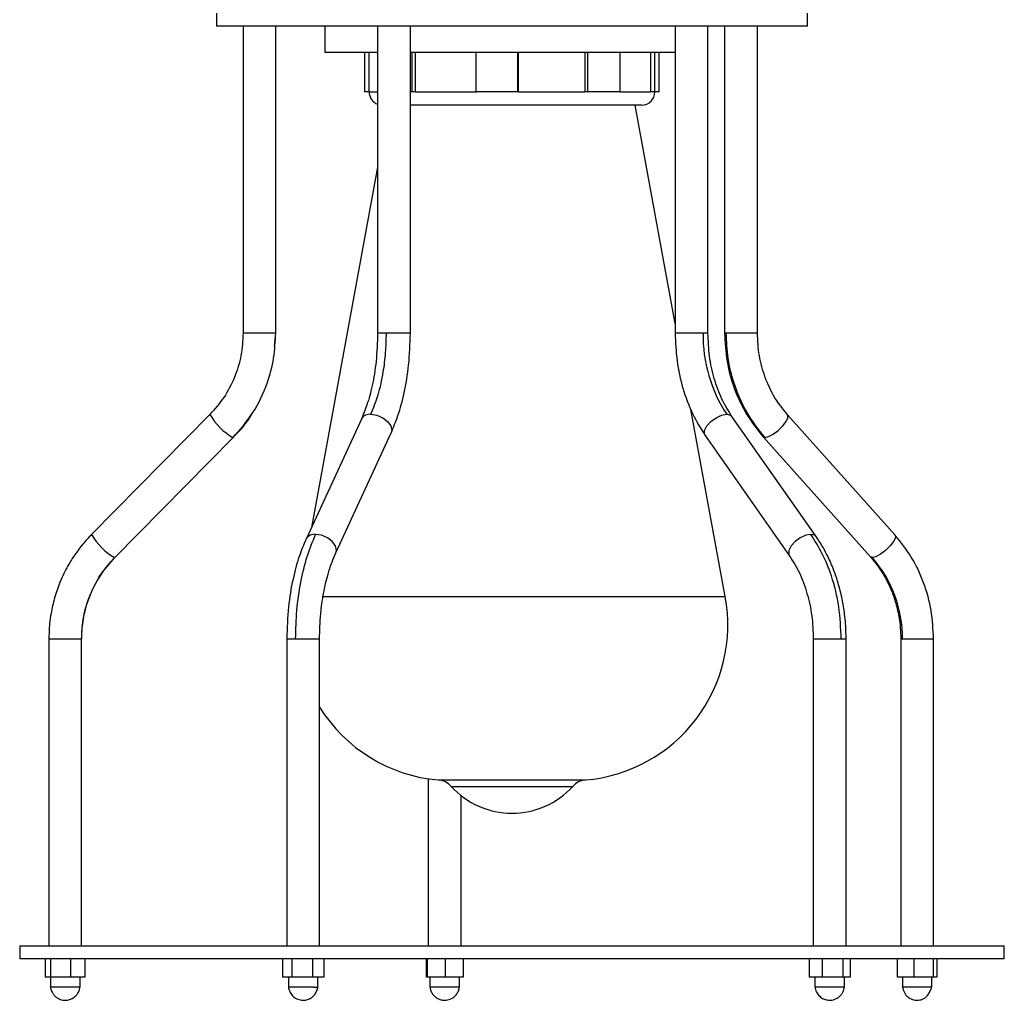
# Model space of a CAD drawing. Header units: millimetres. Extents: x 142 to 1148, y 353 to 845.
# Tile 126 of 139: x 980 to 995, y 353 to 368. Entities that reach past the tile are written whole.
import ezdxf

# ---------------------------------------------------------------- set-up
doc = ezdxf.new("R2010")
doc.units = ezdxf.units.MM

msp = doc.modelspace()

# ---------------------------------------------------------------- linework, layer by layer
at = {"color": 7, "linetype": 'Continuous', "lineweight": 25}
for p, q in [((983.075, 367.965), (983.075, 367.765)), ((992.075, 367.765), (992.075, 367.965)), ((990.732, 367.765), (983.075, 367.765)), ((983.478, 367.765), (983.478, 363.093)), ((983.978, 363.093), (983.978, 367.765)), ((984.725, 367.765), (984.725, 367.365)), ((985.527, 367.765), (985.527, 363.093)), ((986.027, 363.093), (986.027, 367.765)), ((990.061, 367.765), (990.061, 363.093)), ((990.561, 363.093), (990.561, 367.765)), ((992.075, 367.765), (990.732, 367.765)), ((990.814, 367.765), (990.814, 363.093)), ((991.314, 363.093), (991.314, 367.765)), ((985.527, 367.365), (984.725, 367.365)), ((985.334, 366.765), (985.334, 367.365)), ((985.4, 366.765), (985.4, 367.365)), ((989.374, 367.365), (986.027, 367.365)), ((986.055, 366.765), (986.055, 367.365)), ((986.106, 366.765), (986.106, 367.365)), ((987.031, 366.765), (987.031, 367.365)), ((987.666, 366.765), (987.666, 367.365)), ((987.673, 366.765), (987.673, 367.365)), ((988.687, 367.365), (988.687, 366.765)), ((988.729, 366.765), (988.729, 367.365)), ((989.224, 366.765), (989.224, 367.365)), ((990.061, 367.365), (989.374, 367.365)), ((989.685, 367.365), (989.685, 366.765)), ((989.751, 366.765), (989.751, 367.365)), ((989.816, 366.765), (989.816, 367.365)), ((985.4, 366.765), (985.334, 366.765)), ((986.055, 366.765), (986.027, 366.765)), ((986.106, 366.765), (986.055, 366.765)), ((986.106, 366.765), (987.038, 366.765)), ((987.666, 366.765), (987.031, 366.765)), ((987.673, 366.765), (987.666, 366.765)), ((987.673, 366.765), (988.687, 366.765)), ((988.729, 366.765), (988.687, 366.765)), ((989.224, 366.765), (988.729, 366.765)), ((989.751, 366.765), (989.685, 366.765)), ((989.816, 366.765), (989.751, 366.765)), ((988.823, 366.565), (986.027, 366.565)), ((989.552, 366.565), (988.823, 366.565)), ((990.061, 363.237), (989.449, 366.565)), ((985.527, 365.617), (984.519, 360.132)), ((983.479, 363.093), (983.478, 363.093)), ((983.958, 362.893), (983.977, 363.093)), ((982.972, 361.854), (981.169, 360.026)), ((982.976, 361.856), (982.972, 361.854)), ((990.825, 359.081), (990.301, 361.931)), ((992.209, 359.994), (990.926, 361.822)), ((993.41, 360.017), (991.774, 361.846)), ((985.28, 361.784), (984.437, 359.955)), ((981.525, 359.675), (983.328, 361.503)), ((983.328, 361.503), (983.329, 361.507)), ((984.891, 359.746), (985.734, 361.574)), ((990.517, 361.535), (991.8, 359.707)), ((991.402, 361.512), (993.037, 359.684)), ((992.213, 359.988), (992.209, 359.994)), ((981.525, 359.675), (981.521, 359.674)), ((980.519, 358.436), (980.519, 353.765)), ((981.019, 353.765), (981.019, 358.436)), ((984.144, 358.436), (984.144, 353.765)), ((984.644, 353.765), (984.644, 358.436)), ((992.165, 358.436), (992.165, 353.765)), ((992.665, 353.765), (992.665, 358.436)), ((993.498, 358.436), (993.498, 353.765)), ((993.998, 353.765), (993.998, 358.436)), ((986.3, 356.306), (986.3, 353.765)), ((986.8, 353.765), (986.8, 356.05)), ((980.075, 353.765), (980.075, 353.565)), ((980.075, 353.765), (992.836, 353.765)), ((992.836, 353.765), (995.075, 353.765)), ((995.075, 353.565), (995.075, 353.765)), ((992.836, 353.565), (980.075, 353.565)), ((980.463, 353.565), (980.463, 353.285)), ((980.543, 353.565), (980.543, 353.285)), ((980.849, 353.565), (980.849, 353.285)), ((981.075, 353.285), (981.075, 353.565)), ((984.077, 353.565), (984.077, 353.285)), ((984.219, 353.565), (984.219, 353.285)), ((984.536, 353.565), (984.536, 353.285)), ((984.711, 353.565), (984.711, 353.285)), ((986.268, 353.565), (986.268, 353.285)), ((986.282, 353.565), (986.282, 353.285)), ((986.564, 353.285), (986.564, 353.565)), ((986.832, 353.565), (986.832, 353.285)), ((992.101, 353.565), (992.101, 353.285)), ((992.299, 353.565), (992.299, 353.285)), ((992.613, 353.565), (992.613, 353.285)), ((992.729, 353.565), (992.729, 353.285)), ((995.075, 353.565), (992.836, 353.565)), ((993.45, 353.285), (993.45, 353.565)), ((993.696, 353.565), (993.696, 353.285)), ((993.993, 353.565), (993.993, 353.285)), ((994.045, 353.565), (994.045, 353.285)), ((980.543, 353.285), (980.463, 353.285)), ((980.849, 353.285), (980.543, 353.285)), ((980.544, 353.285), (980.544, 353.135)), ((981.075, 353.285), (980.849, 353.285)), ((980.994, 353.135), (980.994, 353.285)), ((984.219, 353.285), (984.077, 353.285)), ((984.169, 353.285), (984.169, 353.135)), ((984.536, 353.285), (984.219, 353.285)), ((984.711, 353.285), (984.536, 353.285)), ((984.619, 353.135), (984.619, 353.285)), ((986.282, 353.285), (986.268, 353.285)), ((986.564, 353.285), (986.282, 353.285)), ((986.325, 353.285), (986.325, 353.135)), ((986.832, 353.285), (986.564, 353.285)), ((986.775, 353.135), (986.775, 353.285)), ((992.299, 353.285), (992.101, 353.285)), ((992.19, 353.285), (992.19, 353.135)), ((992.613, 353.285), (992.299, 353.285)), ((992.729, 353.285), (992.613, 353.285)), ((992.64, 353.135), (992.64, 353.285)), ((993.696, 353.285), (993.45, 353.285)), ((993.523, 353.285), (993.523, 353.135)), ((993.993, 353.285), (993.696, 353.285)), ((993.973, 353.135), (993.973, 353.285)), ((994.045, 353.285), (993.993, 353.285)), ((986.775, 353.135), (986.325, 353.135))]:
    msp.add_line(p, q, dxfattribs=at)
at = {"color": 8, "linetype": 'Continuous', "lineweight": 25}
for p, q in [((985.4, 366.765), (985.527, 366.765)), ((989.224, 366.765), (989.685, 366.765)), ((983.975, 363.093), (983.479, 363.093)), ((983.978, 363.093), (983.975, 363.093)), ((985.662, 363.093), (985.527, 363.093)), ((986.027, 363.093), (985.662, 363.093)), ((990.486, 363.093), (990.061, 363.093)), ((990.561, 363.093), (990.486, 363.093)), ((990.84, 363.093), (990.814, 363.093)), ((991.314, 363.093), (990.84, 363.093)), ((983.325, 361.502), (983.328, 361.503)), ((991.402, 361.512), (991.43, 361.502)), ((993.066, 359.674), (993.037, 359.684)), ((984.682, 359.081), (990.729, 359.081)), ((990.729, 359.081), (990.825, 359.081)), ((980.519, 358.436), (981.015, 358.436)), ((981.015, 358.436), (981.019, 358.436)), ((984.144, 358.436), (984.279, 358.436)), ((984.279, 358.436), (984.644, 358.436)), ((992.165, 358.436), (992.591, 358.436)), ((992.591, 358.436), (992.665, 358.436)), ((993.498, 358.436), (993.524, 358.436)), ((993.524, 358.436), (993.998, 358.436)), ((986.453, 356.288), (988.664, 356.288)), ((988.664, 356.288), (988.697, 356.288)), ((986.649, 356.191), (988.474, 356.191)), ((988.474, 356.191), (988.501, 356.191))]:
    msp.add_line(p, q, dxfattribs=at)
at = {"color": 8, "linetype": 'Continuous', "lineweight": 25, "flags": 128}
for points in [[(985.425, 361.856), (985.517, 361.842), (985.606, 361.804), (985.681, 361.747), (985.729, 361.679), (985.743, 361.611), (985.734, 361.574)], [(990.517, 361.535), (990.508, 361.554), (990.51, 361.611), (990.544, 361.679), (990.605, 361.747), (990.683, 361.804), (990.768, 361.842), (990.846, 361.856)], [(990.846, 361.856), (990.905, 361.842), (990.926, 361.822)], [(991.43, 361.502), (991.485, 361.516), (991.555, 361.554), (991.631, 361.611), (991.7, 361.679), (991.752, 361.747), (991.779, 361.804), (991.777, 361.842), (991.775, 361.845)], [(984.891, 359.746), (984.9, 359.783), (984.886, 359.851), (984.838, 359.918), (984.763, 359.976), (984.674, 360.014), (984.582, 360.027)], [(992.128, 360.027), (992.051, 360.014), (991.966, 359.976), (991.887, 359.918), (991.826, 359.851), (991.792, 359.783), (991.791, 359.726), (991.8, 359.707)], [(992.209, 359.994), (992.187, 360.014), (992.128, 360.027)], [(993.41, 360.017), (993.413, 360.014), (993.415, 359.976), (993.387, 359.918), (993.335, 359.851), (993.266, 359.783), (993.191, 359.726), (993.12, 359.687), (993.066, 359.674)]]:
    msp.add_lwpolyline(points, dxfattribs=at)
at = {"color": 7, "linetype": 'Continuous', "lineweight": 25}
for centre, radius, start, end in [((985.598, 366.765), 0.2, 180, 249.1879), ((989.552, 366.765), 0.2, 270, 0), ((992.663, 363.055), 2.177, 178.9892, 213.4141), ((982.778, 358.438), 1.762, 135.4851, 180.0664), ((991.666, 358.451), 1.858, 359.5343, 41.1299), ((988.492, 358.651), 2.372, 274.9651, 10.4193), ((986.658, 358.651), 2.372, 211.8801, 265.0349), ((986.427, 355.989), 0.3, 42.2134, 85.0349), ((988.723, 355.989), 0.3, 94.9651, 137.7866), ((987.575, 357.031), 1.25, 222.2134, 317.7866)]:
    msp.add_arc(centre, radius, start, end, dxfattribs=at)
at = {"color": 8, "linetype": 'Continuous', "lineweight": 25}
for centre, radius, start, end in [((983.787, 362.317), 0.937, 209.5845, 240.4181), ((985.406, 361.712), 0.145, 82.2346, 150.4783), ((981.984, 360.489), 0.937, 209.5845, 240.4181), ((984.563, 359.884), 0.145, 82.2155, 150.6551)]:
    msp.add_arc(centre, radius, start, end, dxfattribs=at)
at = {"color": 7, "linetype": 'Continuous', "lineweight": 25}
for points, knots in [([(983.479, 363.093), (983.473, 362.979), (983.46, 362.749), (983.356, 362.417), (983.198, 362.107), (983.046, 361.936), (982.971, 361.851)], [0, 0, 0, 0, 0.247648, 0.500097, 0.752497, 1, 1, 1, 1]), ([(983.325, 361.502), (983.432, 361.625), (983.648, 361.873), (983.844, 362.294), (983.956, 362.706), (983.969, 362.965), (983.975, 363.093)], [0, 0, 0, 0, 0.27761, 0.560579, 0.78239, 1, 1, 1, 1]), ([(985.527, 363.093), (985.523, 362.948), (985.514, 362.671), (985.452, 362.302), (985.373, 362.006), (985.309, 361.853), (985.28, 361.783)], [0, 0, 0, 0, 0.296061, 0.565097, 0.800636, 1, 1, 1, 1]), ([(985.425, 361.856), (985.464, 361.951), (985.543, 362.144), (985.614, 362.472), (985.655, 362.792), (985.66, 362.993), (985.662, 363.093)], [0, 0, 0, 0, 0.27761, 0.560579, 0.78239, 1, 1, 1, 1]), ([(985.734, 361.575), (985.77, 361.66), (985.848, 361.846), (985.941, 362.193), (986.012, 362.616), (986.022, 362.93), (986.027, 363.093)], [0, 0, 0, 0, 0.202149, 0.438814, 0.706959, 1, 1, 1, 1]), ([(990.061, 363.093), (990.066, 362.952), (990.078, 362.666), (990.171, 362.25), (990.313, 361.861), (990.45, 361.643), (990.517, 361.535)], [0, 0, 0, 0, 0.246372, 0.498413, 0.75126, 1, 1, 1, 1]), ([(990.926, 361.823), (990.873, 361.908), (990.764, 362.082), (990.65, 362.397), (990.575, 362.738), (990.565, 362.975), (990.561, 363.093)], [0, 0, 0, 0, 0.246169, 0.49808, 0.750966, 1, 1, 1, 1]), ([(990.814, 363.093), (990.821, 362.949), (990.836, 362.657), (990.956, 362.235), (991.139, 361.841), (991.314, 361.622), (991.401, 361.513)], [0, 0, 0, 0, 0.247201, 0.499508, 0.752065, 1, 1, 1, 1]), ([(991.43, 361.502), (991.333, 361.625), (991.137, 361.873), (990.959, 362.294), (990.857, 362.706), (990.846, 362.965), (990.84, 363.093)], [0, 0, 0, 0, 0.27761, 0.560579, 0.78239, 1, 1, 1, 1]), ([(991.775, 361.845), (991.707, 361.93), (991.57, 362.102), (991.426, 362.412), (991.331, 362.746), (991.32, 362.978), (991.314, 363.093)], [0, 0, 0, 0, 0.247121, 0.499379, 0.7519521, 1, 1, 1, 1]), ([(983.329, 361.507), (983.431, 361.612), (983.54, 361.724), (983.612, 361.862), (983.617, 361.871)], [0, 0, 0, 0, 0.933714, 1, 1, 1, 1]), ([(981.169, 360.026), (981.123, 359.977), (981.043, 359.892), (980.951, 359.772), (980.905, 359.703), (980.887, 359.674)], [0, 0, 0, 0, 0.447444, 0.77468, 1, 1, 1, 1]), ([(984.279, 358.436), (984.282, 358.582), (984.29, 358.877), (984.352, 359.302), (984.447, 359.698), (984.538, 359.918), (984.582, 360.027)], [0, 0, 0, 0, 0.247575, 0.5, 0.752425, 1, 1, 1, 1]), ([(992.591, 358.436), (992.583, 358.6), (992.569, 358.93), (992.459, 359.368), (992.311, 359.74), (992.189, 359.932), (992.128, 360.027)], [0, 0, 0, 0, 0.27761, 0.560579, 0.78239, 1, 1, 1, 1]), ([(993.998, 358.436), (993.99, 358.581), (993.976, 358.873), (993.856, 359.295), (993.673, 359.689), (993.498, 359.908), (993.411, 360.016)], [0, 0, 0, 0, 0.247201, 0.499508, 0.752065, 1, 1, 1, 1]), ([(984.437, 359.955), (984.401, 359.869), (984.323, 359.684), (984.23, 359.337), (984.159, 358.913), (984.149, 358.6), (984.144, 358.436)], [0, 0, 0, 0, 0.202149, 0.438814, 0.706959, 1, 1, 1, 1]), ([(992.665, 358.436), (992.664, 358.512), (992.661, 358.639), (992.644, 358.802), (992.626, 358.93), (992.605, 359.048), (992.577, 359.17), (992.546, 359.282), (992.514, 359.385), (992.477, 359.486), (992.434, 359.591), (992.381, 359.706), (992.309, 359.843), (992.247, 359.937), (992.209, 359.994)], [0, 0, 0, 0, 0.132703, 0.220812, 0.28879, 0.359211, 0.43432, 0.511372, 0.567808, 0.630269, 0.707781, 0.778307, 0.867052, 1, 1, 1, 1]), ([(984.644, 358.436), (984.645, 358.502), (984.646, 358.61), (984.656, 358.751), (984.667, 358.878), (984.685, 359.015), (984.709, 359.155), (984.738, 359.292), (984.767, 359.405), (984.8, 359.514), (984.839, 359.625), (984.871, 359.701), (984.891, 359.746)], [0, 0, 0, 0, 0.1330307, 0.2217272, 0.2896179, 0.3964724, 0.5115972, 0.5964244, 0.7081929, 0.779402, 0.8675081, 1, 1, 1, 1]), ([(991.8, 359.707), (991.854, 359.621), (991.962, 359.448), (992.076, 359.133), (992.151, 358.792), (992.161, 358.554), (992.165, 358.436)], [0, 0, 0, 0, 0.246169, 0.49808, 0.750966, 1, 1, 1, 1]), ([(980.887, 359.674), (980.879, 359.664), (980.852, 359.624), (980.805, 359.542), (980.745, 359.428), (980.689, 359.304), (980.643, 359.181), (980.605, 359.062), (980.575, 358.943), (980.549, 358.813), (980.525, 358.644), (980.521, 358.514), (980.519, 358.436)], [0, 0, 0, 0, 0.029569, 0.110842, 0.215146, 0.326208, 0.421737, 0.516926, 0.611201, 0.702496, 0.821405, 1, 1, 1, 1]), ([(981.018, 358.436), (981.024, 358.55), (981.037, 358.78), (981.141, 359.113), (981.299, 359.422), (981.451, 359.594), (981.526, 359.679)], [0, 0, 0, 0, 0.247648, 0.500097, 0.752497, 1, 1, 1, 1]), ([(993.037, 359.684), (993.075, 359.64), (993.137, 359.566), (993.208, 359.459), (993.269, 359.356), (993.328, 359.24), (993.378, 359.118), (993.416, 359.003), (993.445, 358.895), (993.47, 358.776), (993.492, 358.623), (993.496, 358.508), (993.498, 358.436)], [0, 0, 0, 0, 0.132658, 0.220916, 0.290282, 0.4017609, 0.5090422, 0.5818511, 0.6659837, 0.7518365, 0.8460502, 1, 1, 1, 1]), ([(980.543, 353.144), (980.545, 353.128), (980.55, 353.094), (980.572, 353.046), (980.602, 353.006), (980.647, 352.967), (980.709, 352.938), (980.783, 352.932), (980.848, 352.946), (980.897, 352.972), (980.934, 353.004), (980.964, 353.043), (980.987, 353.093), (980.992, 353.127), (980.995, 353.144)], [0, 0, 0, 0, 0.074913, 0.15384, 0.228707, 0.294026, 0.416172, 0.523552, 0.61861, 0.70435, 0.764026, 0.839228, 0.921047, 1, 1, 1, 1]), ([(980.609, 353.135), (980.593, 353.135), (980.562, 353.135), (980.543, 353.135), (980.546, 353.135), (980.546, 353.135)], [0, 0, 0, 0, 0.438338, 0.876677, 1, 1, 1, 1]), ([(980.991, 353.135), (980.991, 353.135), (980.991, 353.135), (980.966, 353.135), (980.936, 353.135), (980.899, 353.135), (980.843, 353.135), (980.767, 353.135), (980.691, 353.135), (980.639, 353.135), (980.615, 353.135), (980.609, 353.135)], [0, 0, 0, 0, 0.10364, 0.245537, 0.31572, 0.385904, 0.527799, 0.669696, 0.811592, 0.953487, 1, 1, 1, 1]), ([(984.168, 353.151), (984.168, 353.144), (984.169, 353.129), (984.177, 353.095), (984.197, 353.043), (984.243, 352.986), (984.313, 352.945), (984.388, 352.93), (984.459, 352.941), (984.512, 352.966), (984.553, 352.998), (984.58, 353.033), (984.6, 353.07), (984.611, 353.1), (984.618, 353.128), (984.62, 353.144), (984.62, 353.151)], [0, 0, 0, 0, 0.035256, 0.073318, 0.15158, 0.271396, 0.377674, 0.491476, 0.593332, 0.676228, 0.738204, 0.823057, 0.869537, 0.915649, 0.959517, 1, 1, 1, 1]), ([(984.552, 353.135), (984.528, 353.135), (984.482, 353.135), (984.392, 353.135), (984.304, 353.135), (984.23, 353.135), (984.179, 353.135), (984.172, 353.135), (984.169, 353.135)], [0, 0, 0, 0, 0.167503, 0.335006, 0.502509, 0.670013, 0.837516, 1, 1, 1, 1]), ([(984.552, 353.135), (984.57, 353.135), (984.605, 353.135), (984.624, 353.135), (984.619, 353.135), (984.618, 353.135)], [0, 0, 0, 0, 0.4923896, 0.9847792, 1, 1, 1, 1]), ([(986.324, 353.14), (986.327, 353.123), (986.333, 353.087), (986.357, 353.039), (986.387, 353.002), (986.423, 352.972), (986.465, 352.949), (986.516, 352.935), (986.581, 352.933), (986.645, 352.952), (986.7, 352.989), (986.739, 353.033), (986.766, 353.086), (986.772, 353.122), (986.775, 353.14)], [0, 0, 0, 0, 0.0805781, 0.1616552, 0.2357987, 0.2960751, 0.3705192, 0.4454123, 0.5314687, 0.6575044, 0.7399876, 0.8287327, 0.9172985, 1, 1, 1, 1]), ([(992.19, 353.138), (992.196, 353.111), (992.207, 353.057), (992.257, 352.993), (992.317, 352.954), (992.382, 352.934), (992.441, 352.934), (992.496, 352.948), (992.541, 352.97), (992.581, 353.003), (992.612, 353.045), (992.633, 353.091), (992.638, 353.122), (992.641, 353.138)], [0, 0, 0, 0, 0.122736, 0.247137, 0.355714, 0.440914, 0.552103, 0.621013, 0.696242, 0.774902, 0.853693, 0.929511, 1, 1, 1, 1]), ([(992.638, 353.135), (992.637, 353.135), (992.637, 353.135), (992.608, 353.135), (992.556, 353.135), (992.505, 353.135), (992.469, 353.135), (992.454, 353.135), (992.438, 353.135), (992.404, 353.135), (992.347, 353.135), (992.291, 353.135), (992.244, 353.135), (992.209, 353.135), (992.189, 353.135), (992.192, 353.135), (992.193, 353.135)], [0, 0, 0, 0, 0.074367, 0.181641, 0.288916, 0.396193, 0.422654, 0.449116, 0.462338, 0.488799, 0.596076, 0.703353, 0.75211, 0.859386, 0.966663, 1, 1, 1, 1]), ([(993.587, 353.135), (993.572, 353.135), (993.54, 353.135), (993.523, 353.135), (993.523, 353.135), (993.524, 353.135)], [0, 0, 0, 0, 0.43372, 0.86744, 1, 1, 1, 1]), ([(993.525, 353.135), (993.526, 353.131), (993.528, 353.121), (993.532, 353.103), (993.541, 353.074), (993.556, 353.041), (993.579, 353.009), (993.608, 352.981), (993.651, 352.954), (993.712, 352.933), (993.778, 352.934), (993.832, 352.949), (993.872, 352.972), (993.911, 353.011), (993.938, 353.056), (993.954, 353.094), (993.963, 353.118), (993.967, 353.13), (993.968, 353.135)], [0, 0, 0, 0, 0.017328, 0.049107, 0.08311, 0.152723, 0.21689, 0.272963, 0.32941, 0.444328, 0.556633, 0.617274, 0.695428, 0.787669, 0.883709, 0.929653, 0.972492, 1, 1, 1, 1]), ([(993.972, 353.135), (993.972, 353.135), (993.973, 353.135), (993.966, 353.135), (993.941, 353.135), (993.889, 353.135), (993.822, 353.135), (993.746, 353.135), (993.67, 353.135), (993.618, 353.135), (993.593, 353.135), (993.587, 353.135)], [0, 0, 0, 0, 0.026951, 0.097496, 0.240121, 0.382747, 0.525372, 0.667994, 0.810609, 0.953224, 1, 1, 1, 1])]:
    msp.add_open_spline(points, degree=3, knots=knots, dxfattribs=at)

doc.saveas('drawing.dxf')
